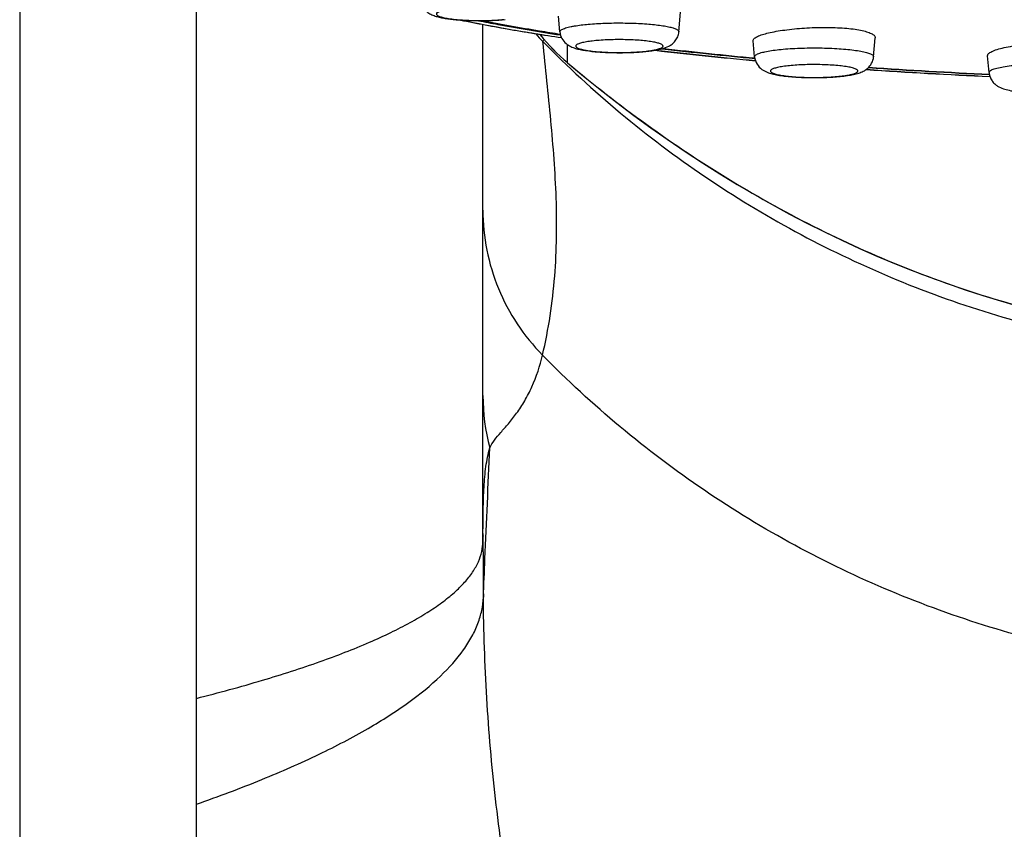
# Model space of a CAD drawing. Header units: millimetres. Extents: x 290 to 825, y 194 to 728.
# Tile 11 of 25: x 437 to 456, y 630 to 645. Entities that reach past the tile are written whole.
import ezdxf

# ---------------------------------------------------------------- set-up
doc = ezdxf.new("R2010")
doc.units = ezdxf.units.MM
doc.header["$LTSCALE"] = 65.395
doc.layers.get('0').update_dxf_attribs({"linetype": 'CONTINUOUS'})

msp = doc.modelspace()

# ---------------------------------------------------------------- linework, layer by layer
at = {"color": 7, "linetype": 'CONTINUOUS'}
for p, q in [((437.142, 681.095), (437.142, 475.25)), ((447.345, 644.95), (447.319, 645.247)), ((449.593, 644.95), (449.626, 645.322)), ((445.892, 635.46), (445.892, 645.085)), ((451.024, 644.479), (450.997, 644.783)), ((453.272, 644.479), (453.303, 644.836)), ((449.143, 644.601), (449.139, 644.601)), ((455.451, 644.18), (455.423, 644.494)), ((445.892, 635.433), (445.892, 635.46)), ((445.892, 635.338), (445.892, 635.433))]:
    msp.add_line(p, q, dxfattribs=at)
at = {"color": 9, "linetype": 'CONTINUOUS'}
for p, q in [((440.481, 630.356), (440.481, 647.275)), ((445.892, 635.474), (445.889, 645.084)), ((447.49, 644.367), (447.49, 644.707)), ((447.49, 644.367), (447.492, 644.365)), ((447.49, 644.367), (447.492, 644.365)), ((445.892, 635.433), (445.892, 635.46)), ((445.892, 635.325), (445.892, 635.338)), ((445.893, 635.42), (445.893, 635.474))]:
    msp.add_line(p, q, dxfattribs=at)
at = {"color": 7, "linetype": 'CONTINUOUS'}
msp.add_lwpolyline([(447.491, 644.364), (447.792, 644.113), (448.107, 643.859), (448.424, 643.612), (448.743, 643.371), (449.065, 643.137), (449.388, 642.91), (449.712, 642.689), (450.038, 642.475), (450.366, 642.268), (450.694, 642.067), (451.023, 641.874), (451.352, 641.688), (451.682, 641.508), (452.012, 641.336), (452.342, 641.17), (452.672, 641.011), (453.003, 640.858), (453.334, 640.712), (453.665, 640.573), (453.998, 640.44), (454.331, 640.313), (454.664, 640.192), (454.999, 640.077), (455.334, 639.969), (455.67, 639.866), (456.007, 639.769)], dxfattribs=at)
at = {"color": 9, "linetype": 'CONTINUOUS'}
for centre, radius, start, end in [((449.859, 647.553), 3.975, 221.6681, 224.5149), ((450.058, 647.405), 3.978, 219.077, 229.7797), ((448.846, 646.049), 1.469, 279.6637, 281.2231), ((448.906, 645.745), 1.159, 281.2665, 282.1896), ((457.585, 716.523), 72.411, 263.31629, 264.81198), ((460.416, 750.934), 106.94, 266.09654, 267.34677), ((449.737, 638.077), 3.845, 180.0038, 194.8906), ((496.311, 635.238), 50.419, 179.7923, 179.9161), ((972.421, 638.854), 526.541, 180.38401, 180.49935)]:
    msp.add_arc(centre, radius, start, end, dxfattribs=at)
at = {"color": 7, "linetype": 'CONTINUOUS'}
for centre, radius, start, end in [((450.061, 647.403), 3.98, 219.0091, 229.7795), ((457.914, 719.983), 75.89, 263.36348, 264.80276), ((457.569, 715.242), 71.096, 263.30355, 264.72088), ((457.845, 717.606), 73.467, 263.32048, 264.6744), ((460.57, 753.931), 109.945, 266.12006, 267.33947), ((460.402, 749.383), 105.356, 266.06641, 267.30961), ((460.546, 751.573), 107.544, 266.07295, 267.2864), ((449.785, 635.474), 3.892, 180, 180.789)]:
    msp.add_arc(centre, radius, start, end, dxfattribs=at)
for points, knots in [([(444.714, 645.555), (444.717, 645.515), (444.739, 645.439), (444.806, 645.349), (444.886, 645.29), (444.967, 645.255), (445.048, 645.23), (445.168, 645.205), (445.34, 645.182), (445.569, 645.165), (445.818, 645.159), (446.068, 645.164), (446.233, 645.174), (446.312, 645.182)], [0, 0, 0, 0, 0.067438, 0.131188, 0.186814, 0.234645, 0.280711, 0.329693, 0.442854, 0.575477, 0.719768, 0.864936, 1, 1, 1, 1]), ([(447.378, 644.835), (447.034, 644.886), (446.376, 644.991), (445.72, 645.114), (445.407, 645.178)], [0, 0, 0, 0, 0.521062, 1, 1, 1, 1]), ([(445.807, 645.161), (445.929, 645.137), (446.443, 645.038), (446.96, 644.952), (447.356, 644.891)], [0, 0, 0, 0, 0.236954, 1, 1, 1, 1]), ([(447.353, 644.901), (447.223, 644.921), (446.726, 645.001), (446.23, 645.089), (445.866, 645.161)], [0, 0, 0, 0, 0.262398, 1, 1, 1, 1]), ([(451.099, 644.873), (451.131, 644.886), (451.203, 644.91), (451.327, 644.941), (451.473, 644.968), (451.703, 645.001), (451.951, 645.023), (452.207, 645.034), (452.4, 645.035), (452.586, 645.03), (452.76, 645.019), (452.915, 645.001), (453.049, 644.977), (453.144, 644.952), (453.206, 644.929), (453.242, 644.912), (453.269, 644.895), (453.29, 644.876), (453.302, 644.857), (453.304, 644.843), (453.303, 644.836)], [0, 0, 0, 0, 0.044749, 0.100919, 0.167162, 0.241726, 0.407432, 0.493977, 0.579754, 0.662355, 0.739477, 0.809004, 0.869104, 0.918332, 0.938583, 0.955863, 0.970243, 0.981954, 0.99153, 1, 1, 1, 1]), ([(447.345, 644.95), (447.349, 644.905), (447.375, 644.821), (447.455, 644.726), (447.547, 644.67), (447.638, 644.636), (447.731, 644.613), (447.876, 644.588), (448.083, 644.567), (448.352, 644.555), (448.632, 644.556), (448.898, 644.57), (449.066, 644.589), (449.143, 644.602)], [0, 0, 0, 0, 0.067691, 0.130609, 0.183825, 0.230546, 0.278211, 0.330788, 0.453707, 0.594905, 0.742004, 0.880915, 1, 1, 1, 1]), ([(449.143, 644.602), (449.189, 644.61), (449.277, 644.628), (449.386, 644.666), (449.468, 644.718), (449.529, 644.777), (449.575, 644.856), (449.59, 644.918), (449.593, 644.95)], [0, 0, 0, 0, 0.225068, 0.437432, 0.558285, 0.696014, 0.845429, 1, 1, 1, 1]), ([(450.997, 644.783), (450.996, 644.791), (451.001, 644.808), (451.023, 644.831), (451.056, 644.853), (451.084, 644.866), (451.099, 644.873)], [0, 0, 0, 0, 0.159873, 0.365791, 0.643113, 1, 1, 1, 1]), ([(455.434, 644.527), (455.44, 644.535), (455.456, 644.55), (455.487, 644.57), (455.527, 644.589), (455.597, 644.617), (455.707, 644.647), (455.862, 644.679), (456.041, 644.706), (456.24, 644.726), (456.45, 644.739), (456.665, 644.743), (456.877, 644.74), (457.078, 644.728), (457.262, 644.708), (457.4, 644.685), (457.497, 644.662), (457.558, 644.645), (457.61, 644.627), (457.653, 644.607), (457.687, 644.587), (457.712, 644.567), (457.727, 644.545), (457.73, 644.529), (457.729, 644.522)], [0, 0, 0, 0, 0.01195, 0.027111, 0.04573, 0.067847, 0.122178, 0.188758, 0.265521, 0.349947, 0.439198, 0.530237, 0.619954, 0.705286, 0.783358, 0.85161, 0.881382, 0.907959, 0.931188, 0.950984, 0.967363, 0.980525, 0.991013, 1, 1, 1, 1]), ([(451.024, 644.479), (451.028, 644.43), (451.059, 644.337), (451.152, 644.239), (451.255, 644.185), (451.358, 644.153), (451.467, 644.131), (451.639, 644.106), (451.881, 644.088), (452.188, 644.082), (452.491, 644.092), (452.724, 644.114), (452.887, 644.142), (452.958, 644.16), (452.991, 644.171)], [0, 0, 0, 0, 0.06892, 0.1317, 0.183525, 0.230988, 0.282009, 0.339565, 0.473714, 0.622793, 0.769529, 0.897494, 0.951485, 1, 1, 1, 1]), ([(452.991, 644.171), (453.019, 644.18), (453.079, 644.203), (453.167, 644.26), (453.243, 644.354), (453.268, 644.436), (453.272, 644.479)], [0, 0, 0, 0, 0.202586, 0.435356, 0.708116, 1, 1, 1, 1]), ([(455.423, 644.494), (455.423, 644.5), (455.425, 644.512), (455.431, 644.522), (455.434, 644.527)], [0, 0, 0, 0, 0.467823, 1, 1, 1, 1]), ([(455.451, 644.18), (455.454, 644.152), (455.466, 644.097), (455.504, 644.025), (455.554, 643.967), (455.626, 643.913), (455.72, 643.872), (455.838, 643.842), (455.968, 643.821), (456.116, 643.804), (456.279, 643.793), (456.513, 643.784), (456.748, 643.786), (456.976, 643.799), (457.13, 643.814), (457.267, 643.834), (457.388, 643.86), (457.483, 643.893), (457.555, 643.935), (457.59, 643.964), (457.607, 643.981)], [0, 0, 0, 0, 0.035572, 0.070233, 0.10288, 0.132297, 0.182618, 0.231801, 0.287165, 0.350313, 0.420277, 0.494919, 0.647209, 0.719157, 0.78497, 0.843156, 0.894124, 0.942692, 0.969621, 1, 1, 1, 1])]:
    msp.add_open_spline(points, degree=3, knots=knots, dxfattribs=at)
at = {"color": 9, "linetype": 'CONTINUOUS'}
for points, knots in [([(445.392, 645.389), (445.349, 645.385), (445.288, 645.378), (445.211, 645.366), (445.162, 645.357), (445.119, 645.347), (445.083, 645.336), (445.054, 645.325), (445.033, 645.314), (445.018, 645.302), (445.012, 645.291), (445.013, 645.282), (445.016, 645.273), (445.027, 645.263), (445.046, 645.251), (445.072, 645.24), (445.105, 645.23), (445.146, 645.219), (445.193, 645.21), (445.267, 645.197), (445.373, 645.185), (445.512, 645.173), (445.664, 645.166), (445.823, 645.164), (445.982, 645.165), (446.136, 645.172), (446.236, 645.179), (446.284, 645.184)], [0, 0, 0, 0, 0.075105, 0.10811, 0.137686, 0.16359, 0.185637, 0.203718, 0.217852, 0.228315, 0.236026, 0.23955, 0.243307, 0.252607, 0.265353, 0.281987, 0.3026, 0.327119, 0.355385, 0.387174, 0.460188, 0.543547, 0.634171, 0.728669, 0.823493, 0.91508, 1, 1, 1, 1]), ([(445.481, 645.172), (445.781, 645.111), (446.411, 644.993), (447.044, 644.891), (447.374, 644.842)], [0, 0, 0, 0, 0.479101, 1, 1, 1, 1]), ([(447.345, 644.95), (447.345, 644.955), (447.348, 644.967), (447.362, 644.982), (447.385, 644.996), (447.416, 645.01), (447.455, 645.024), (447.503, 645.037), (447.559, 645.05), (447.599, 645.057), (447.62, 645.061)], [0, 0, 0, 0, 0.050134, 0.113581, 0.198756, 0.308733, 0.444331, 0.605336, 0.790952, 1, 1, 1, 1]), ([(447.62, 645.061), (447.706, 645.075), (447.897, 645.098), (448.203, 645.116), (448.478, 645.119), (448.703, 645.115), (448.866, 645.108), (449.02, 645.097), (449.161, 645.084), (449.286, 645.067), (449.392, 645.048), (449.467, 645.029), (449.516, 645.013), (449.544, 645.001), (449.566, 644.989), (449.582, 644.977), (449.592, 644.964), (449.593, 644.954), (449.593, 644.95)], [0, 0, 0, 0, 0.130364, 0.287052, 0.456046, 0.540403, 0.622104, 0.699302, 0.770261, 0.83341, 0.887391, 0.931125, 0.948925, 0.96396, 0.97627, 0.986016, 0.993617, 1, 1, 1, 1]), ([(447.043, 644.808), (447.038, 644.799), (447.031, 644.788), (447.026, 644.774), (447.025, 644.768), (447.025, 644.766)], [0, 0, 0, 0, 0.630089, 0.846091, 1, 1, 1, 1]), ([(449.15, 644.612), (449.176, 644.618), (449.211, 644.626), (449.252, 644.642), (449.273, 644.653), (449.287, 644.664), (449.295, 644.676), (449.293, 644.69), (449.283, 644.702), (449.267, 644.713), (449.243, 644.724), (449.213, 644.734), (449.177, 644.744), (449.134, 644.754), (449.066, 644.766), (448.967, 644.779), (448.837, 644.791), (448.693, 644.799), (448.542, 644.803), (448.34, 644.803), (448.144, 644.795), (447.964, 644.778), (447.883, 644.767), (447.846, 644.761)], [0, 0, 0, 0, 0.047556, 0.065671, 0.079985, 0.090733, 0.098685, 0.105748, 0.114461, 0.126314, 0.141845, 0.161197, 0.184342, 0.211154, 0.241446, 0.311491, 0.392179, 0.480753, 0.574144, 0.669099, 0.850485, 0.930636, 1, 1, 1, 1]), ([(447.018, 638.842), (447.133, 639.332), (447.244, 640.078), (447.29, 641.072), (447.278, 642.055), (447.201, 643.036), (447.101, 644.02), (447.05, 644.516), (447.025, 644.766)], [0, 0, 0, 0, 0.253513, 0.378151, 0.501639, 0.7487, 0.873681, 1, 1, 1, 1]), ([(447.025, 644.766), (447.491, 644.292), (448.47, 643.39), (450.067, 642.188), (451.776, 641.149), (453.58, 640.284), (455.463, 639.6), (457.406, 639.106), (459.389, 638.807), (460.725, 638.74), (461.392, 638.74)], [0, 0, 0, 0, 0.124644, 0.249409, 0.37429, 0.499279, 0.624364, 0.749528, 0.874749, 1, 1, 1, 1]), ([(447.846, 644.761), (447.829, 644.758), (447.798, 644.752), (447.754, 644.742), (447.718, 644.732), (447.688, 644.721), (447.666, 644.71), (447.651, 644.698), (447.643, 644.685), (447.645, 644.671), (447.657, 644.659), (447.675, 644.647), (447.701, 644.636), (447.748, 644.621), (447.825, 644.604), (447.935, 644.587), (448.066, 644.574), (448.212, 644.564), (448.368, 644.559), (448.578, 644.558), (448.781, 644.566), (448.969, 644.583), (449.054, 644.595), (449.093, 644.601)], [0, 0, 0, 0, 0.029902, 0.056152, 0.078558, 0.097005, 0.111494, 0.122268, 0.130161, 0.137278, 0.146312, 0.15872, 0.174996, 0.195251, 0.247346, 0.313584, 0.391667, 0.478744, 0.571575, 0.666678, 0.849439, 0.930277, 1, 1, 1, 1]), ([(451.125, 644.55), (451.156, 644.56), (451.227, 644.577), (451.347, 644.599), (451.49, 644.617), (451.715, 644.636), (451.955, 644.646), (452.204, 644.647), (452.391, 644.644), (452.572, 644.635), (452.741, 644.623), (452.892, 644.606), (453.005, 644.589), (453.084, 644.573), (453.133, 644.561), (453.175, 644.549), (453.21, 644.536), (453.237, 644.522), (453.257, 644.509), (453.269, 644.494), (453.272, 644.483), (453.272, 644.479)], [0, 0, 0, 0, 0.044361, 0.100451, 0.166864, 0.241806, 0.408729, 0.496019, 0.582577, 0.665954, 0.743799, 0.813936, 0.874443, 0.90058, 0.923751, 0.943836, 0.960763, 0.974532, 0.985276, 0.993414, 1, 1, 1, 1]), ([(451.024, 644.479), (451.023, 644.485), (451.027, 644.496), (451.037, 644.507), (451.054, 644.52), (451.083, 644.535), (451.11, 644.545), (451.125, 644.55)], [0, 0, 0, 0, 0.146057, 0.237599, 0.347354, 0.629319, 1, 1, 1, 1]), ([(447.491, 644.364), (447.491, 644.364), (447.49, 644.365), (447.49, 644.366), (447.49, 644.367)], [0, 0, 0, 0, 0.213822, 1, 1, 1, 1]), ([(447.492, 644.365), (448.458, 643.549), (450.517, 642.057), (453.362, 640.63), (455.763, 639.812), (457.613, 639.364), (459.494, 639.09), (460.76, 639.028), (461.392, 639.028)], [0, 0, 0, 0, 0.249738, 0.499949, 0.625108, 0.750177, 0.875128, 1, 1, 1, 1]), ([(451.397, 644.261), (451.387, 644.257), (451.369, 644.251), (451.346, 644.24), (451.331, 644.228), (451.322, 644.215), (451.323, 644.201), (451.334, 644.188), (451.352, 644.177), (451.377, 644.166), (451.409, 644.155), (451.448, 644.145), (451.493, 644.135), (451.566, 644.123), (451.671, 644.109), (451.809, 644.098), (451.96, 644.09), (452.119, 644.087), (452.278, 644.089), (452.432, 644.095), (452.576, 644.105), (452.703, 644.119), (452.809, 644.136), (452.872, 644.151), (452.898, 644.159)], [0, 0, 0, 0, 0.018808, 0.033651, 0.044742, 0.052833, 0.0599, 0.068678, 0.08075, 0.096666, 0.116559, 0.140381, 0.167984, 0.199155, 0.271098, 0.353649, 0.443759, 0.538061, 0.633015, 0.725051, 0.810723, 0.88685, 0.950666, 1, 1, 1, 1]), ([(452.898, 644.159), (452.908, 644.163), (452.926, 644.169), (452.949, 644.18), (452.965, 644.192), (452.974, 644.205), (452.972, 644.219), (452.961, 644.231), (452.944, 644.243), (452.919, 644.254), (452.887, 644.265), (452.848, 644.275), (452.802, 644.285), (452.729, 644.297), (452.624, 644.31), (452.486, 644.322), (452.335, 644.329), (452.177, 644.333), (452.017, 644.331), (451.863, 644.325), (451.719, 644.315), (451.592, 644.301), (451.486, 644.284), (451.424, 644.269), (451.397, 644.261)], [0, 0, 0, 0, 0.018808, 0.033651, 0.044742, 0.052833, 0.0599, 0.068678, 0.08075, 0.096666, 0.116559, 0.140381, 0.167984, 0.199155, 0.271098, 0.353649, 0.443759, 0.538061, 0.633015, 0.725051, 0.810723, 0.88685, 0.950666, 1, 1, 1, 1]), ([(455.463, 644.206), (455.468, 644.212), (455.484, 644.223), (455.514, 644.238), (455.554, 644.252), (455.623, 644.271), (455.73, 644.293), (455.88, 644.314), (456.055, 644.33), (456.248, 644.342), (456.453, 644.348), (456.662, 644.349), (456.867, 644.343), (457.063, 644.333), (457.241, 644.317), (457.376, 644.299), (457.47, 644.283), (457.53, 644.27), (457.581, 644.257), (457.623, 644.243), (457.656, 644.228), (457.68, 644.213), (457.696, 644.198), (457.699, 644.185), (457.699, 644.18)], [0, 0, 0, 0, 0.010987, 0.025479, 0.043656, 0.065507, 0.119734, 0.186647, 0.264076, 0.349409, 0.439722, 0.5319, 0.622759, 0.709163, 0.788147, 0.857037, 0.886975, 0.913585, 0.93668, 0.956127, 0.971878, 0.984032, 0.993005, 1, 1, 1, 1]), ([(455.451, 644.18), (455.451, 644.184), (455.453, 644.194), (455.459, 644.202), (455.463, 644.206)], [0, 0, 0, 0, 0.454733, 1, 1, 1, 1]), ([(445.892, 641.578), (445.892, 641.326), (445.942, 640.821), (446.162, 640.092), (446.519, 639.418), (446.84, 639.023), (447.018, 638.842)], [0, 0, 0, 0, 0.249299, 0.498906, 0.74908, 1, 1, 1, 1]), ([(446.021, 637.089), (446.046, 637.14), (446.109, 637.242), (446.234, 637.388), (446.381, 637.551), (446.537, 637.748), (446.688, 637.981), (446.872, 638.34), (446.971, 638.637), (447.018, 638.842)], [0, 0, 0, 0, 0.082813, 0.175219, 0.282751, 0.406327, 0.543553, 0.690666, 1, 1, 1, 1]), ([(461.392, 632.815), (460.724, 632.815), (459.387, 632.882), (457.403, 633.179), (455.459, 633.671), (453.574, 634.354), (451.767, 635.219), (450.057, 636.259), (448.461, 637.462), (447.483, 638.367), (447.018, 638.842)], [0, 0, 0, 0, 0.125254, 0.250481, 0.375654, 0.50075, 0.625747, 0.750629, 0.875382, 1, 1, 1, 1]), ([(445.893, 635.474), (445.893, 635.624), (445.896, 635.915), (445.909, 636.337), (445.941, 636.727), (445.988, 636.974), (446.021, 637.089)], [0, 0, 0, 0, 0.277119, 0.537729, 0.778445, 1, 1, 1, 1]), ([(445.9, 634.265), (445.91, 634.507), (445.949, 635.448), (445.992, 636.39), (446.021, 637.089)], [0, 0, 0, 0, 0.256874, 1, 1, 1, 1]), ([(440.481, 632.356), (440.899, 632.462), (441.683, 632.676), (442.775, 633.026), (443.581, 633.336), (444.143, 633.592), (444.507, 633.779), (444.829, 633.967), (445.109, 634.156), (445.348, 634.347), (445.544, 634.539), (445.698, 634.733), (445.809, 634.929), (445.877, 635.126), (445.892, 635.26), (445.892, 635.325)], [0, 0, 0, 0, 0.200436, 0.378357, 0.533426, 0.602394, 0.665705, 0.723459, 0.775817, 0.823015, 0.865396, 0.903452, 0.937883, 0.969652, 1, 1, 1, 1]), ([(440.481, 630.356), (440.897, 630.502), (441.68, 630.796), (442.765, 631.271), (443.693, 631.754), (444.464, 632.244), (445.075, 632.737), (445.465, 633.169), (445.685, 633.515), (445.801, 633.765), (445.876, 634.014), (445.897, 634.183), (445.9, 634.265)], [0, 0, 0, 0, 0.18964, 0.359398, 0.509275, 0.639641, 0.751408, 0.846293, 0.888356, 0.9275, 0.964432, 1, 1, 1, 1]), ([(461.392, 611.59), (460.753, 611.59), (459.474, 611.664), (457.899, 611.955), (456.677, 612.326), (455.787, 612.678), (454.93, 613.105), (454.115, 613.606), (453.346, 614.176), (452.387, 615.019), (451.527, 615.968), (450.761, 616.99), (450.052, 618.054), (449.266, 619.449), (448.461, 621.192), (447.78, 622.987), (447.213, 624.82), (446.749, 626.681), (446.382, 628.561), (446.114, 630.456), (445.948, 632.359), (445.906, 633.63), (445.9, 634.265)], [0, 0, 0, 0, 0.062596, 0.125108, 0.156343, 0.187556, 0.218756, 0.249953, 0.281159, 0.312382, 0.374853, 0.406134, 0.43743, 0.500034, 0.562663, 0.625295, 0.687912, 0.750495, 0.813022, 0.875468, 0.937803, 1, 1, 1, 1]), ([(461.392, 585.343), (460.808, 585.343), (459.64, 585.419), (457.925, 585.747), (456.274, 586.274), (454.713, 586.985), (453.259, 587.857), (451.913, 588.862), (450.677, 589.979), (449.549, 591.192), (448.527, 592.488), (447.599, 593.851), (446.759, 595.269), (445.742, 597.226), (444.654, 599.778), (443.601, 602.955), (442.754, 606.225), (442.079, 609.564), (441.548, 612.957), (441.139, 616.391), (440.834, 619.856), (440.625, 623.344), (440.506, 626.846), (440.481, 629.185), (440.481, 630.356)], [0, 0, 0, 0, 0.032149, 0.064141, 0.095855, 0.127227, 0.158256, 0.188979, 0.219456, 0.249765, 0.279985, 0.310173, 0.340374, 0.370628, 0.43141, 0.49272, 0.554609, 0.617067, 0.680045, 0.743469, 0.807262, 0.871343, 0.935623, 1, 1, 1, 1])]:
    msp.add_open_spline(points, degree=3, knots=knots, dxfattribs=at)

doc.saveas('drawing.dxf')
